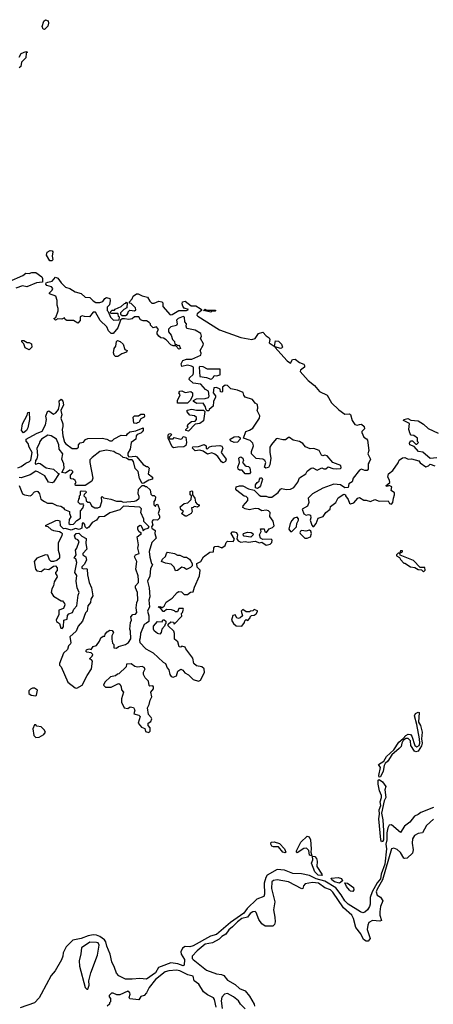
# Model space of a CAD drawing. Extents: x 2380107 to 2585170, y 384273 to 546161.
# Tile 37 of 256: x 2436851 to 2440582, y 459532 to 468408. Entities that reach past the tile are written whole.
import ezdxf

# ---------------------------------------------------------------- set-up
doc = ezdxf.new("R2010")
doc.units = 0

msp = doc.modelspace()

# ---------------------------------------------------------------- linework, layer by layer
at = {"layer": '0CON05XD'}
for points in [[(2437075, 468320), (2437061.7, 468321.7), (2437052.5, 468345), (2437067.5, 468395), (2437085, 468407.5), (2437106.4, 468396.4), (2437110, 468375), (2437105, 468350), (2437075, 468320)], [(2436845, 468070), (2436865, 468102.5), (2436905, 468120), (2436920, 468115), (2436910, 468105), (2436907, 468063), (2436867.5, 468025), (2436862.5, 467985), (2436847, 467973)], [(2437145, 466232.5), (2437124.1, 466234.1), (2437093.8, 466285), (2437099.3, 466310.7), (2437125, 466328), (2437142.5, 466325), (2437150, 466315), (2437143.3, 466275), (2437148.8, 466245), (2437145, 466232.5)], [(2436755, 466047.5), (2436878.3, 466101.7), (2436905, 466122.5), (2436935, 466120), (2436960.7, 466129.3), (2436995, 466130), (2437049.3, 466089.3), (2437057.5, 466075), (2437057, 466043), (2437003.6, 466036.4), (2436915, 466000), (2436875, 466007.5), (2436815, 465987.5)], [(2437378.3, 464058.3), (2437383, 464087), (2437390, 464095), (2437390, 464115), (2437400, 464125), (2437400, 464155), (2437405, 464160), (2437448.3, 464158.3), (2437450, 464145), (2437431.7, 464128.3), (2437430, 464115), (2437447.5, 464097.5), (2437451.7, 464071.7), (2437465, 464060), (2437485, 464060), (2437500, 464025), (2437528.3, 464008.3), (2437555, 464007.5), (2437577.5, 464015), (2437592.5, 464065), (2437590, 464105), (2437595, 464110), (2437608.3, 464098.3), (2437673.6, 464086.4), (2437725, 464066.7), (2437765, 464067.5), (2437785, 464060), (2437885, 464068), (2437905.7, 464074.3), (2437927.5, 464095), (2437929.3, 464109.3), (2437920, 464135), (2437922.5, 464175), (2437955, 464210), (2437975, 464210), (2437985, 464200), (2437995, 464200), (2438028.3, 464168.3), (2438035, 464130), (2438045, 464120), (2438065, 464120), (2438077, 464107), (2438071.7, 464078.3), (2438060, 464065), (2438060, 464035), (2438075, 464020), (2438081.7, 464038.3), (2438095, 464040), (2438097.5, 464035), (2438111.7, 463991.7), (2438100, 463955), (2438112.5, 463935), (2438113.3, 463915), (2438095, 463897.5), (2438055, 463900), (2438043.3, 463885), (2438052.5, 463855), (2438040, 463835), (2438042.5, 463825), (2438071.7, 463801.7), (2438070, 463775), (2438082.5, 463735), (2438044.2, 463695.8), (2438018.8, 463615), (2438023.9, 463563.9), (2438040, 463505), (2438050, 463495), (2438030.7, 463459.3), (2438025, 463390), (2438003.8, 463345), (2438017.7, 463287.7), (2438023.8, 463205), (2438016, 463175), (2438021.2, 463115), (2438004, 463075), (2438016.2, 463035), (2438016.7, 462983.3), (2437995, 462967.5), (2437973.3, 462955), (2437940, 462875), (2437938.8, 462835), (2437931.2, 462815), (2437933.8, 462795), (2437987.5, 462735), (2438055, 462700), (2438146.1, 462616.1), (2438167.5, 462605), (2438180, 462565), (2438197, 462547), (2438206.7, 462505), (2438217, 462487), (2438235, 462480), (2438266.7, 462493.3), (2438277.5, 462535), (2438305, 462552.5), (2438322.5, 462545), (2438339.3, 462519.3), (2438375, 462503.3), (2438415, 462460), (2438465, 462443.8), (2438483.3, 462455), (2438517.3, 462522.7), (2438516.1, 462556.1), (2438495, 462573.3), (2438445, 462583.3), (2438422.5, 462605), (2438413.6, 462653.6), (2438350, 462735), (2438345, 462750), (2438315, 462760), (2438305, 462750), (2438290, 462755), (2438278.3, 462798.3), (2438247.5, 462825), (2438246.7, 462875), (2438240, 462895), (2438190, 462945), (2438191.7, 462958.3), (2438215, 462980), (2438238.3, 462978.3), (2438245, 462960), (2438315, 463030), (2438310, 463055), (2438320, 463065), (2438330, 463095), (2438325, 463100), (2438285, 463100), (2438275, 463070), (2438255, 463070), (2438248.3, 463078.3), (2438219.3, 463089.3), (2438175, 463092.5), (2438155, 463072.5), (2438145, 463072.5), (2438125, 463100), (2438100, 463115), (2438115, 463117.5), (2438135, 463110), (2438155, 463120), (2438173, 463157), (2438225, 463192.5), (2438270, 463245), (2438285, 463253.8), (2438309.2, 463249.2), (2438335, 463226.7), (2438365, 463227.5), (2438393, 463247), (2438415, 463250), (2438426.4, 463293.6), (2438473.6, 463393.6), (2438477.5, 463445), (2438453, 463473), (2438450, 463505), (2438485, 463522.5), (2438510, 463565), (2438565, 463607.5), (2438598.3, 463611.7), (2438603.6, 463646.4), (2438611.7, 463658.3), (2438637, 463663), (2438675, 463647.5), (2438703, 463667), (2438712.5, 463695), (2438725, 463706.7), (2438776.4, 463703.6), (2438790, 463725), (2438757.5, 463775), (2438765, 463790), (2438785, 463792), (2438806.7, 463785), (2438816.2, 463765), (2438808.3, 463728.3), (2438820.7, 463710.7), (2438845, 463697.5), (2438885, 463702.5), (2438915, 463696.7), (2438975, 463706.7), (2439015, 463692.5), (2439035, 463697.5), (2439075, 463670), (2439110.7, 463679.3), (2439126.4, 463693.6), (2439127.5, 463715), (2439120, 463725), (2439043, 463723), (2439023.9, 463733.9), (2439013.3, 463765), (2439030, 463795), (2439021.7, 463818.3), (2439057, 463817), (2439061.7, 463791.7), (2439076.4, 463783.6), (2439100.7, 463819.3), (2439130.7, 463829.3), (2439147.5, 463845), (2439137, 463887), (2439108.3, 463928.3), (2439110, 463965), (2439095, 463980), (2439075, 463987.5), (2439035, 463980), (2439005, 463997.5), (2438975, 464000), (2438925, 463990), (2438885, 463997.5), (2438865, 464010), (2438867.5, 464025), (2438907.5, 464075), (2438910, 464095), (2438895, 464110), (2438875, 464112.5), (2438810, 464165), (2438800, 464175), (2438805, 464197.5), (2438835, 464206.7), (2438865, 464206.7), (2438915, 464177.5), (2438967.5, 464167.5), (2439010.5, 464120.5), (2439025, 464112.5), (2439075, 464112.5), (2439095, 464102.5), (2439125, 464103.3), (2439182.5, 464145), (2439203.6, 464176.4), (2439215, 464182.5), (2439255, 464173.3), (2439295, 464176.7), (2439325, 464190), (2439360.7, 464239.3), (2439375, 464277.5), (2439432.5, 464315), (2439445, 464337.5), (2439480, 464365), (2439495, 464366.7), (2439535, 464346.7), (2439575, 464367.5), (2439595, 464357.5), (2439611.7, 464358.3), (2439635, 464377.5), (2439675, 464363.3), (2439705, 464360), (2439745, 464362.5), (2439751.7, 464368.3), (2439749.3, 464389.3), (2439675, 464417.5), (2439625, 464477.5), (2439605, 464483.3), (2439585, 464476.7), (2439573.6, 464483.6), (2439553.6, 464523.6), (2439505, 464543.3), (2439470.7, 464540.7), (2439428.3, 464558.3), (2439406.2, 464586.2), (2439375, 464606.7), (2439317.7, 464617.7), (2439285, 464640), (2439275, 464642.5), (2439248.3, 464621.7), (2439225, 464620), (2439175, 464633.3), (2439165, 464630), (2439121.7, 464578.3), (2439107, 464553), (2439106.7, 464505), (2439116.2, 464455), (2439107.5, 464395), (2439095, 464370), (2439070, 464365), (2439060, 464375), (2439070, 464415), (2439062.5, 464435), (2439045, 464446.7), (2438983, 464453), (2438943, 464493), (2438942.5, 464515), (2438960, 464565), (2438955, 464590), (2438930, 464615), (2438870, 464635), (2438890, 464695), (2438925, 464707.5), (2438954, 464726), (2439013.3, 464815), (2439016.4, 464836.4), (2438992.5, 464885), (2439000, 464905), (2438995, 464940), (2438975, 464950), (2438950, 464985), (2438886.2, 465006.2), (2438873, 465023), (2438866.7, 465046.7), (2438817, 465067), (2438755, 465080), (2438725, 465110), (2438705, 465112.5), (2438680, 465095), (2438680, 465055), (2438675, 465050), (2438663, 465053), (2438658.3, 465078.3), (2438625, 465092.5), (2438601.7, 465088.3), (2438597.5, 465045), (2438616.2, 465016.2), (2438616.7, 465005), (2438600, 464965), (2438597.5, 464925), (2438560, 464895), (2438558.3, 464881.7), (2438541.7, 464881.7), (2438531.7, 464891.7), (2438527, 464917), (2438505, 464950), (2438448.3, 464948.3), (2438420, 464965), (2438420, 464975), (2438445, 464990), (2438525, 464992.5), (2438555, 465002.5), (2438560, 465015), (2438555, 465060), (2438527.5, 465075), (2438485, 465122.5), (2438415, 465130), (2438380, 465165), (2438381.7, 465178.3), (2438415, 465210), (2438420, 465225), (2438420, 465275), (2438400, 465285), (2438365, 465292.5), (2438315, 465280), (2438307.5, 465305), (2438323.3, 465336.7), (2438355, 465346.7), (2438405, 465346.7), (2438485, 465382.5), (2438487, 465403), (2438480, 465425), (2438507, 465473), (2438507.5, 465485), (2438482.5, 465535), (2438490, 465555), (2438485, 465580), (2438435, 465607.5), (2438360, 465625), (2438352.5, 465645), (2438357, 465667), (2438340, 465685), (2438336.7, 465725), (2438325, 465732.5), (2438280, 465715), (2438265, 465700), (2438272.5, 465665), (2438265, 465650), (2438215, 465640), (2438192.5, 465617.5), (2438192.5, 465595), (2438217.5, 465565), (2438230, 465525), (2438247, 465507), (2438251.7, 465481.7), (2438265, 465480), (2438275, 465470), (2438285, 465472.5), (2438292.5, 465465), (2438300, 465445), (2438285, 465437.5), (2438258.3, 465468.3), (2438235, 465467.5), (2438215, 465477.5), (2438173, 465523), (2438147, 465537), (2438125, 465540), (2438107.5, 465555), (2438090, 465575), (2438090, 465595), (2438102.5, 465615), (2438085, 465640), (2438055, 465630), (2438030, 465655), (2438030, 465665), (2438019.3, 465679.3), (2437995, 465692.5), (2437965, 465692.5), (2437941.7, 465701.7), (2437925, 465730), (2437885, 465730), (2437865, 465710), (2437836.1, 465703.9), (2437795, 465712.5), (2437775, 465710), (2437761.7, 465698.3), (2437735, 465630), (2437695, 465580), (2437675, 465580), (2437653, 465603), (2437638.3, 465638.3), (2437577.5, 465695), (2437535, 465770), (2437515, 465770), (2437481.7, 465728.3), (2437435, 465733.3), (2437415, 465736.7), (2437395, 465730), (2437397.5, 465695), (2437375, 465672.5), (2437336.4, 465696.4), (2437275, 465697.5), (2437260, 465705), (2437255, 465720), (2437231.7, 465708.3), (2437195, 465710), (2437175, 465700), (2437160, 465715), (2437178.3, 465721.7), (2437196.4, 465783.6), (2437197.5, 465805), (2437187.5, 465835), (2437190, 465875), (2437176.4, 465916.4), (2437120, 465935), (2437120, 465945), (2437145, 465970), (2437150, 465985), (2437138.3, 465998.3), (2437095, 466012.5), (2437087.5, 466025), (2437090, 466035), (2437105, 466042.5), (2437145, 466050), (2437175, 466086.7), (2437195, 466077.5), (2437224.1, 466034.1), (2437265, 465997.5), (2437303.6, 465983.6), (2437350, 465955), (2437405, 465940), (2437440, 465905), (2437485, 465902.5), (2437513.6, 465873.6), (2437538.3, 465858.3), (2437575, 465857.5), (2437601.7, 465868.3), (2437617.5, 465895), (2437635, 465903.3), (2437663, 465893), (2437667.5, 465875), (2437661.7, 465838.3), (2437640, 465815), (2437640, 465785), (2437648.3, 465778.3), (2437670, 465725), (2437698.3, 465698.3), (2437748.3, 465701.7), (2437750, 465725), (2437743, 465733), (2437740, 465755), (2437735, 465760), (2437675, 465760), (2437670, 465765), (2437671.7, 465778.3), (2437685, 465790), (2437705, 465790), (2437711.7, 465798.3), (2437765, 465822.5), (2437795, 465850), (2437808.3, 465851.7), (2437815, 465860), (2437820, 465855), (2437818.3, 465811.7), (2437790, 465795), (2437760, 465765), (2437761.7, 465751.7), (2437775, 465740), (2437805, 465740), (2437819.3, 465750.7), (2437830, 465765), (2437830, 465775), (2437845, 465790), (2437887.5, 465782.5), (2437898.3, 465791.7), (2437895, 465810), (2437855, 465850), (2437841.7, 465851.7), (2437840, 465865), (2437865, 465890), (2437873.6, 465916.4), (2437905, 465936.2)], [(2437905, 465936.2), (2437920, 465935), (2437955, 465917.5), (2438005, 465907.5), (2438025, 465870), (2438043, 465853), (2438065, 465852.5), (2438105, 465871.2), (2438132.5, 465865), (2438143.3, 465855), (2438141.7, 465821.7), (2438207, 465747), (2438225, 465750), (2438285, 465785.5), (2438355, 465786.7), (2438372.5, 465795), (2438335, 465805.8), (2438321.9, 465825), (2438316.2, 465845), (2438320, 465865), (2438345, 465870), (2438398.3, 465828.3), (2438439.3, 465829.3), (2438480, 465805), (2438490, 465795), (2438490, 465785), (2438451.2, 465755), (2438450, 465745), (2438458, 465735), (2438652.5, 465612.5), (2438845, 465543.8), (2438945, 465524.5), (2438976.2, 465533.8), (2439005, 465577.5), (2439045, 465590), (2439075, 465557.5), (2439101.2, 465541.2), (2439106.7, 465525), (2439101.2, 465495), (2439145, 465463.3), (2439150, 465465), (2439157.5, 465512.5), (2439185, 465508.8), (2439213.2, 465483.2), (2439221.2, 465455), (2439213.9, 465446.1), (2439205, 465444), (2439155, 465460), (2439153.3, 465455), (2439265, 465331.4), (2439295, 465310), (2439311.2, 465345), (2439335, 465347.5), (2439375, 465316), (2439413, 465303), (2439421.2, 465291.2), (2439419.2, 465275), (2439385, 465248.8), (2439382, 465235), (2439452.5, 465155), (2439509.3, 465109.3), (2439556.2, 465055), (2439625, 465022), (2439662.9, 464952.9), (2439729.7, 464889.7), (2439785, 464852.5), (2439825, 464854.2), (2439835, 464848), (2439851.2, 464795), (2439875, 464760), (2439895, 464751.1), (2439915, 464760), (2439935, 464760.6), (2439959.5, 464739.5), (2439961.7, 464718.3), (2439936.7, 464695), (2439936, 464685), (2439955, 464645.8), (2439980.5, 464630.5), (2439988.3, 464618.3), (2439999.2, 464525), (2439991.4, 464495), (2440016.2, 464445), (2440005, 464418.8), (2439995.6, 464404.4), (2439993.1, 464356.9), (2439985.6, 464344.4), (2439965, 464342.5), (2439935, 464357.1), (2439915, 464347.5), (2439858, 464275), (2439848.8, 464241.2), (2439820, 464225), (2439815, 464190), (2439785, 464188.8), (2439745, 464216.2), (2439685, 464220), (2439584.6, 464185.4), (2439492, 464135), (2439453.3, 464095), (2439459.2, 464055), (2439448.1, 464021.9), (2439400, 463995), (2439413.3, 463953.3), (2439435, 463940), (2439455, 463947.5), (2439475, 463940), (2439477, 463917), (2439470, 463895), (2439485, 463850), (2439495, 463840), (2439505, 463840), (2439526.7, 463865), (2439542.5, 463915), (2439589.3, 463930.7), (2439612.5, 463965), (2439652.5, 463995), (2439655, 464020), (2439703.3, 464055), (2439723.6, 464096.4), (2439775, 464130), (2439790, 464125), (2439790, 464115), (2439813.9, 464083.9), (2439825, 464050), (2439835, 464043.3), (2439865, 464051.2), (2439900, 464095), (2439915, 464100), (2439955, 464077.5), (2439975, 464077.5), (2440015, 464063.3), (2440055, 464082.5), (2440095, 464066.7), (2440175, 464070), (2440187.5, 464045), (2440205, 464040), (2440217.5, 464055), (2440222.5, 464095), (2440232.5, 464125), (2440231.7, 464141.7), (2440202.5, 464165), (2440207, 464197), (2440185, 464210), (2440165, 464200), (2440152.5, 464205), (2440190, 464235), (2440187, 464257), (2440172.5, 464285), (2440177.5, 464315), (2440216.1, 464343.9), (2440266.1, 464413.9), (2440275, 464436.7), (2440305, 464457.5), (2440325, 464462.5), (2440355, 464447.5), (2440385, 464450), (2440451.7, 464431.7), (2440465, 464412.5), (2440515, 464377.5), (2440540, 464385), (2440555, 464400), (2440595, 464387.5)], [(2438575, 465772.5), (2438510, 465785), (2438525, 465797.5), (2438535, 465790), (2438615, 465790), (2438620, 465785), (2438615, 465780), (2438585, 465780), (2438575, 465772.5)], [(2436935, 465432.5), (2436900.7, 465450.7), (2436887, 465487), (2436870, 465505), (2436870, 465515), (2436887, 465517), (2436918.3, 465498.3), (2436935, 465497.5), (2436956.4, 465486.4), (2436960, 465455), (2436935, 465432.5)], [(2437735, 465372.5), (2437715, 465372.5), (2437703.3, 465385), (2437696.7, 465405), (2437702.5, 465445), (2437717.5, 465465), (2437723, 465507), (2437733.3, 465516.7), (2437756.1, 465506.1), (2437783, 465483), (2437800, 465435), (2437820, 465425), (2437815, 465410), (2437773, 465397), (2437735, 465372.5)], [(2438575, 465167.5), (2438585, 465170), (2438600, 465185), (2438605, 465200), (2438625, 465197.5), (2438660, 465205), (2438658.3, 465258.3), (2438545, 465257.5), (2438505, 465277.5), (2438475, 465280), (2438470, 465275), (2438475, 465190), (2438535, 465181.2), (2438575, 465167.5)], [(2436835, 464367.5), (2436865, 464380), (2436905, 464410), (2436940, 464425), (2436951.7, 464438.3), (2436962.5, 464505), (2436937, 464553), (2436925.9, 464585.9), (2436908.3, 464608.3), (2436910, 464625), (2437002.3, 464677.7), (2437053, 464697), (2437083.8, 464755), (2437093.3, 464805), (2437086.7, 464835), (2437102.5, 464875), (2437115, 464882.5), (2437155, 464852.5), (2437177.7, 464862.3), (2437200, 464895), (2437208.8, 464935), (2437208.3, 464971.7), (2437225, 464987.5), (2437238.8, 464968.8), (2437246, 464935), (2437222.5, 464885), (2437230, 464845), (2437221.2, 464815), (2437240, 464765), (2437240.7, 464739.3), (2437233.3, 464715), (2437241.2, 464655), (2437255, 464600), (2437267.5, 464585), (2437325, 464542.5), (2437365, 464542.5), (2437382.5, 464555), (2437382.5, 464575), (2437395, 464592.5), (2437425, 464600), (2437445, 464622.5), (2437465, 464632.5), (2437595, 464636.7), (2437637, 464627), (2437665, 464612.5), (2437685, 464612.5), (2437701.7, 464628.3), (2437765, 464663.8), (2437815, 464660), (2437824.3, 464675.7), (2437845, 464691.2), (2437899.3, 464700.7), (2437965, 464727.5), (2437963.8, 464705), (2437955, 464691.2), (2437945, 464681.2), (2437911.2, 464668.8), (2437902.5, 464655), (2437900, 464625), (2437857.5, 464595), (2437847.5, 464535), (2437825, 464500), (2437825, 464480), (2437835, 464467.5), (2437895, 464473.3), (2437908.3, 464468.3), (2437965, 464397.5), (2437995, 464380), (2438005, 464380), (2438020, 464365), (2438010, 464315), (2438047.5, 464285), (2438050, 464265), (2438015, 464256.7), (2437971.7, 464228.3), (2437955, 464227.5), (2437931.2, 464271.2), (2437918.8, 464335), (2437892.1, 464362.1), (2437876.7, 464425), (2437865, 464440), (2437835, 464440), (2437813.8, 464453.8), (2437785, 464460), (2437755, 464486.7), (2437715, 464502.5), (2437700, 464515), (2437635, 464526), (2437575, 464513.8), (2437505, 464462.5), (2437485, 464440), (2437483.8, 464415), (2437510, 464275), (2437503, 464247), (2437441.7, 464208.3), (2437355, 464210), (2437350, 464225), (2437360, 464235), (2437350, 464255), (2437337, 464267), (2437315, 464270), (2437308.3, 464278.3), (2437308.3, 464301.7), (2437330, 464325), (2437330, 464335), (2437320, 464345), (2437303, 464347), (2437265, 464320), (2437230, 464325), (2437252.5, 464365), (2437250, 464405), (2437230, 464445), (2437240, 464495), (2437206.2, 464535), (2437203.3, 464575), (2437182.5, 464625), (2437135.9, 464655.9), (2437105, 464662.5), (2437046.7, 464625), (2437031.2, 464605), (2437026.1, 464583.9), (2437006.7, 464545), (2437011.7, 464478.3), (2437005, 464450), (2436992.5, 464435), (2436990, 464405), (2436995, 464400), (2437020.7, 464409.3), (2437035, 464406.7), (2437089.2, 464369.2), (2437157, 464357), (2437195, 464320), (2437208.3, 464318.3), (2437155, 464240), (2437145, 464232.5), (2437109.3, 464239.3), (2437077.5, 464295), (2437015, 464332.5), (2436995, 464337.5), (2436945, 464306.2), (2436865, 464277.5), (2436845, 464280)], [(2438365, 464950), (2438275, 464950), (2438273.3, 464975), (2438297.5, 465025), (2438287.5, 465045), (2438295, 465060), (2438315, 465062.5), (2438345, 465047.5), (2438395, 465057.5), (2438410, 465045), (2438410, 465015), (2438390, 464975), (2438365, 464950)], [(2438375, 464700), (2438350, 464705), (2438350, 464715), (2438370, 464735), (2438362.5, 464745), (2438372.5, 464765), (2438400, 464785), (2438435, 464787.5), (2438446.7, 464805), (2438447, 464823), (2438426.4, 464836.4), (2438385, 464842.5), (2438361.7, 464871.7), (2438361.7, 464888.3), (2438405, 464897.5), (2438445, 464887.5), (2438507.5, 464887.5), (2438520, 464875), (2438508.3, 464791.7), (2438475, 464766.7), (2438435, 464762.5), (2438375, 464700)], [(2436885, 464682.5), (2436867.5, 464705), (2436876.7, 464765), (2436917, 464843), (2436923, 464867), (2436935, 464870), (2436938.8, 464805), (2436925, 464730), (2436912.5, 464705), (2436885, 464682.5)], [(2437905, 464767.5), (2437881.7, 464771.7), (2437873.9, 464826.1), (2437885, 464836.2), (2437923, 464837), (2437945, 464852.5), (2437973, 464853), (2437977.5, 464835), (2437972.5, 464825), (2437945, 464810), (2437925, 464777.5), (2437915, 464772.5), (2437905, 464767.5)], [(2440615, 464457.5), (2440553, 464453), (2440488.3, 464508.3), (2440450, 464515), (2440410, 464560), (2440370, 464575), (2440368.3, 464591.7), (2440375, 464610), (2440395, 464610), (2440425, 464580), (2440435, 464580), (2440450, 464595), (2440440, 464605), (2440440, 464635), (2440405, 464660), (2440381.7, 464661.7), (2440373, 464673), (2440360, 464715), (2440367, 464767), (2440313.6, 464793.6), (2440317.5, 464805), (2440353, 464813), (2440378.3, 464798.3), (2440445, 464792.5), (2440493, 464763), (2440535, 464722.5), (2440625, 464680)], [(2438237, 464547), (2438225, 464557.5), (2438190, 464635), (2438190, 464665), (2438200, 464675), (2438215, 464677.5), (2438220, 464665), (2438200, 464645), (2438205, 464630), (2438235, 464630), (2438245, 464640), (2438305, 464626.7), (2438316.4, 464633.6), (2438325, 464650), (2438350, 464645), (2438356.7, 464595), (2438349.3, 464570.7), (2438333, 464557), (2438275, 464553.8), (2438237, 464547)], [(2438785, 464597.5), (2438751.7, 464611.7), (2438750, 464625), (2438785, 464647.5), (2438825, 464650), (2438838.3, 464638.3), (2438840, 464625), (2438815, 464600), (2438785, 464597.5)], [(2438685, 464412.5), (2438670.7, 464420.7), (2438639.3, 464469.3), (2438610.7, 464490.7), (2438585, 464502.5), (2438545, 464490), (2438507, 464517), (2438475, 464527.5), (2438435, 464522.5), (2438410, 464545), (2438411.7, 464558.3), (2438465, 464560), (2438515, 464577.5), (2438532.5, 464565), (2438532.5, 464542.5), (2438545, 464540), (2438563, 464557), (2438585, 464563.3), (2438655, 464570), (2438675, 464562.5), (2438682.5, 464545), (2438667.5, 464505), (2438713.3, 464445), (2438706.7, 464425), (2438685, 464412.5)], [(2438925, 464312.5), (2438885, 464313.3), (2438857.5, 464347.5), (2438835, 464347.5), (2438822.5, 464355), (2438820, 464375), (2438833, 464417), (2438827.5, 464455), (2438835, 464462.5), (2438845, 464466.7), (2438862.5, 464455), (2438870, 464435), (2438860, 464415), (2438881.7, 464391.7), (2438892.5, 464382.5), (2438915, 464380), (2438927, 464367), (2438932.5, 464325), (2438925, 464312.5)], [(2438995, 464182.5), (2438977.5, 464187.5), (2438976.7, 464215), (2438992.5, 464235), (2439012.5, 464247.5), (2439013.6, 464266.4), (2439021.7, 464278.3), (2439035, 464277.5), (2439040, 464265), (2439023.3, 464205), (2439015, 464192.5), (2438995, 464182.5)], [(2436845, 464207.5), (2436877.5, 464135), (2436893.6, 464123.6), (2436945, 464116.7), (2436957.7, 464122.3), (2436985, 464151.2), (2437005, 464156.7), (2437015, 464153.3), (2437030, 464135), (2437042.5, 464085), (2437075, 464063.3), (2437100.7, 464050.7), (2437145, 464050), (2437185, 464027.5), (2437221.7, 464021.7), (2437245, 464007.5), (2437255, 463992.5), (2437300, 463975), (2437300, 463955), (2437312.5, 463925), (2437298.3, 463901.7), (2437293.3, 463865), (2437307, 463857), (2437335, 463860), (2437365, 463892.5), (2437400, 463915), (2437398.3, 463981.7), (2437420, 464005), (2437430, 464035), (2437425, 464040), (2437395, 464040), (2437378.3, 464058.3)], [(2438355, 463932.5), (2438343.3, 463933.3), (2438310, 463955), (2438330, 463975), (2438303.6, 463993.6), (2438297.5, 464015), (2438333.3, 464046.7), (2438368.3, 464051.7), (2438398.3, 464081.7), (2438400, 464115), (2438390, 464125), (2438390, 464155), (2438405, 464160), (2438410, 464155), (2438410, 464125), (2438430, 464095), (2438438.3, 464058.3), (2438451.7, 464041.7), (2438470, 464035), (2438470, 464025), (2438455, 464012.5), (2438425, 464020), (2438415, 464010), (2438401.7, 464008.3), (2438407.5, 463975), (2438397.5, 463955), (2438355, 463932.5)], [(2437365, 462383.3), (2437415, 462407.5), (2437458.8, 462495), (2437500, 462555), (2437507.5, 462625), (2437498.3, 462638.3), (2437480, 462645), (2437505, 462670), (2437510, 462685), (2437495, 462700), (2437455, 462707.5), (2437447.5, 462715), (2437453.6, 462726.4), (2437475, 462737.5), (2437495, 462730), (2437513.3, 462756.7), (2437543, 462767), (2437570, 462805), (2437582.5, 462835), (2437605, 462850), (2437618.3, 462851.7), (2437621.7, 462868.3), (2437640.7, 462889.3), (2437665, 462903.3), (2437685, 462902.5), (2437697.5, 462885), (2437682.5, 462855), (2437682.5, 462825), (2437688.3, 462788.3), (2437700, 462775), (2437700, 462745), (2437725, 462742.5), (2437742.5, 462757.5), (2437805.9, 462774.1), (2437832.5, 462795), (2437853.6, 462826.4), (2437850, 462895), (2437843.3, 462915), (2437850, 462975), (2437860, 462995), (2437852.5, 463025), (2437870, 463045), (2437895, 463050), (2437907, 463063), (2437902.5, 463105), (2437907, 463153), (2437916.2, 463175), (2437912.5, 463245), (2437896.7, 463285), (2437896.7, 463305), (2437922.5, 463335), (2437923.3, 463355), (2437920, 463395), (2437897.5, 463455), (2437907.5, 463525), (2437886.7, 463565), (2437895, 463582.5), (2437930, 463595), (2437917.5, 463645), (2437922.5, 463675), (2437910, 463745), (2437950, 463775), (2437924.1, 463794.1), (2437916, 463815), (2437916.7, 463835), (2437935, 463850), (2437945, 463847.5), (2437958.3, 463821.7), (2437965, 463800), (2437980, 463815), (2438010, 463825), (2438020, 463835), (2437970, 463885), (2437970, 463905), (2437943.3, 463965), (2437949.3, 463999.3), (2437935, 464013.3), (2437788.3, 464021.7), (2437755, 463990), (2437665, 463962.5), (2437615, 463928.8), (2437565, 463927.5), (2437545, 463897.5), (2437503.6, 463876.4), (2437475, 463832.5), (2437455, 463822.5), (2437440, 463835), (2437437, 463857), (2437428.3, 463868.3), (2437415, 463870), (2437410, 463825), (2437387, 463813), (2437355, 463822.5), (2437315, 463806.7), (2437265, 463820), (2437245, 463816.7), (2437220, 463845), (2437216.7, 463886.7), (2437195, 463892.5), (2437175, 463890), (2437080, 463845), (2437105, 463840), (2437135, 463812.5), (2437155, 463802.5), (2437210, 463795), (2437226.4, 463786.4), (2437232.5, 463775), (2437230, 463755), (2437197, 463693), (2437196.7, 463625), (2437210, 463585), (2437210, 463555), (2437185, 463533.3), (2437155, 463522.5), (2437135, 463523.3), (2437119.3, 463539.3), (2437105, 463580), (2437085, 463582.5), (2437005, 463552.5), (2436980, 463525), (2436993.3, 463455), (2437005, 463440), (2437045, 463433.8), (2437075, 463457.5), (2437115, 463452.5), (2437155, 463482), (2437175, 463483.3), (2437187.5, 463467.5), (2437188, 463442), (2437173.3, 463425), (2437172.5, 463415), (2437187, 463397), (2437187.5, 463385), (2437160.5, 463339.5), (2437156, 463305), (2437141.2, 463278.8), (2437133.8, 463245), (2437155, 463210), (2437225, 463170), (2437238.3, 463168.3), (2437256.4, 463146.4), (2437258.3, 463131.7), (2437245, 463100), (2437202.5, 463085), (2437202.5, 463045), (2437180, 462995), (2437181.7, 462981.7), (2437210, 462965), (2437221.7, 462921.7), (2437235, 462920), (2437246.7, 462935), (2437250, 462995), (2437280, 463005), (2437281.7, 463038.3), (2437295, 463052.5), (2437327.5, 463065), (2437340, 463095), (2437366.7, 463125), (2437378.3, 463221.7), (2437386.7, 463245), (2437370, 463285), (2437358.8, 463345), (2437366.4, 463396.4), (2437347.5, 463425), (2437366.7, 463515), (2437357, 463547), (2437342.5, 463555), (2437360, 463585), (2437353.3, 463625), (2437367.5, 463645), (2437386.7, 463705), (2437375, 463720), (2437355, 463727.5), (2437346.7, 463755), (2437360, 463775), (2437385, 463780), (2437411.7, 463751.7), (2437451.7, 463731.7), (2437448.8, 463685), (2437456.2, 463635), (2437420, 463595), (2437420, 463585), (2437447.5, 463565), (2437453.3, 463535), (2437433.8, 463496.2), (2437412.5, 463475), (2437412.5, 463465), (2437425, 463457.5), (2437455, 463460), (2437460, 463455), (2437461.2, 463405), (2437478, 463335), (2437498.8, 463285), (2437511.2, 463215), (2437493.8, 463185), (2437490, 463155), (2437466.7, 463125), (2437460, 463075), (2437445, 463060), (2437416.7, 462985), (2437379.5, 462940.5), (2437360, 462895), (2437304, 462845), (2437311.2, 462795), (2437307.7, 462782.3), (2437292.5, 462765), (2437280.7, 462729.3), (2437245, 462697.5), (2437208.8, 462605), (2437210.5, 462590.5), (2437223.6, 462573.6), (2437285.9, 462435.9), (2437350, 462385), (2437365, 462383.3)], [(2439305, 463793.3), (2439347.5, 463835), (2439350, 463865), (2439367.5, 463895), (2439367, 463907), (2439355, 463922.5), (2439325, 463913.3), (2439305, 463893.3), (2439290, 463865), (2439277.5, 463815), (2439293.9, 463793.9), (2439305, 463793.3)], [(2438935, 463743.8), (2438875, 463753.3), (2438866.7, 463765), (2438870, 463775), (2438905, 463788.8), (2438937.5, 463785), (2438953.3, 463775), (2438956.7, 463765), (2438935, 463743.8)], [(2439445, 463733.8), (2439473.6, 463746.4), (2439483.3, 463775), (2439478.3, 463798.3), (2439465, 463807.5), (2439431.7, 463798.3), (2439395, 463802.5), (2439383.6, 463796.4), (2439377.5, 463785), (2439380, 463775), (2439422.5, 463735), (2439445, 463733.8)], [(2438255, 463440), (2438243.6, 463473.6), (2438218.3, 463498.3), (2438165, 463508.8), (2438130, 463525), (2438140, 463545), (2438165, 463567.5), (2438173.9, 463596.1), (2438185, 463607.5), (2438247, 463597), (2438275, 463580), (2438295, 463580), (2438333, 463563), (2438355, 463562.5), (2438382.5, 463545), (2438396.1, 463526.1), (2438407.5, 463505), (2438407.5, 463485), (2438390.7, 463469.3), (2438355, 463452.5), (2438335, 463467.5), (2438315, 463473.3), (2438275, 463442.5), (2438255, 463440)], [(2440495, 463430), (2440510, 463445), (2440505, 463470), (2440465, 463470), (2440403.6, 463533.6), (2440281.7, 463581.7), (2440280, 463600), (2440305, 463610), (2440305, 463620), (2440285, 463620), (2440280, 463600), (2440265, 463600), (2440250, 463585), (2440250, 463575), (2440278.3, 463558.3), (2440285, 463542.5), (2440315, 463510), (2440325, 463510), (2440375, 463476.7), (2440415, 463470), (2440445, 463452.5), (2440475, 463450), (2440495, 463430)], [(2438855, 462940), (2438880, 462975), (2438881.7, 462988.3), (2438895, 463000), (2438908.3, 462991.7), (2438930, 463015), (2438930, 463025), (2438941.7, 463038.3), (2438965, 463040), (2438985, 463052.5), (2438997, 463073), (2438995, 463080), (2438965, 463090), (2438955, 463080), (2438933, 463077), (2438925, 463070), (2438895, 463070), (2438865, 463090), (2438850, 463075), (2438860, 463035), (2438840, 463015), (2438825, 463010), (2438810, 463015), (2438795, 463042.5), (2438773.6, 463036.4), (2438762.5, 462995), (2438780, 462965), (2438805, 462942.5), (2438855, 462940)], [(2438115, 462867.5), (2438093.8, 462873.8), (2438065, 462900), (2438057.5, 462915), (2438058.3, 462941.7), (2438095, 462982.5), (2438135, 462980), (2438141.7, 462998.3), (2438155, 462997.5), (2438170, 462985), (2438170, 462965), (2438161.7, 462958.3), (2438158.3, 462941.7), (2438133.3, 462915), (2438126.4, 462883.6), (2438115, 462867.5)], [(2438015, 461982.5), (2438026.4, 461993.6), (2438027.5, 462025), (2438010, 462045), (2438010, 462065), (2438035, 462080), (2438042.5, 462105), (2438038.3, 462118.3), (2438012.5, 462145), (2438003.3, 462205), (2438020, 462235), (2438027.5, 462275), (2438042.5, 462305), (2438032.5, 462345), (2438056.7, 462375), (2438056.7, 462395), (2438051.7, 462401.7), (2438025, 462400), (2438020, 462405), (2438012.5, 462445), (2437982.5, 462475), (2437967.5, 462505), (2437967.5, 462525), (2437982.5, 462555), (2437975, 462567.5), (2437955, 462576.2), (2437915, 462570), (2437888.3, 462578.3), (2437855, 462600), (2437815, 462597.5), (2437810, 462575), (2437745, 462510), (2437731.7, 462508.3), (2437716.4, 462493.6), (2437670, 462485), (2437617.5, 462435), (2437608.3, 462408.3), (2437625, 462390), (2437675, 462390), (2437735, 462420), (2437745, 462422.5), (2437756.4, 462416.4), (2437767.5, 462395), (2437768.3, 462368.3), (2437787.5, 462345), (2437770, 462285), (2437770, 462255), (2437793.8, 462203.8), (2437825, 462200), (2437847, 462213), (2437877.5, 462207.5), (2437890, 462185), (2437881.7, 462151.7), (2437925, 462140), (2437937, 462127), (2437920, 462065), (2437950.7, 462030.7), (2437978.3, 462018.3), (2437985, 461990), (2438015, 461982.5)], [(2436995, 462312.5), (2437001.7, 462318.3), (2437010, 462365), (2436985, 462382.5), (2436965, 462382.5), (2436947, 462373), (2436933, 462357), (2436932.5, 462335), (2436955, 462317.5), (2436995, 462312.5)], [(2440095, 461580), (2440090.6, 461595), (2440106.7, 461666.7), (2440088.8, 461695), (2440136.4, 461723.6), (2440159.2, 461765), (2440224.6, 461825.4), (2440270.6, 461895), (2440311.7, 461928.3), (2440332.9, 461955), (2440355, 461966.2), (2440376, 461965), (2440389.1, 461949.1), (2440414.3, 461864.3), (2440435, 461854.4), (2440453.6, 461866.4), (2440459.4, 461885), (2440457.5, 461925), (2440434.5, 462054.5), (2440412.7, 462132.7), (2440422, 462155), (2440445, 462165.7), (2440453.6, 462163.6), (2440449.2, 462075), (2440467.5, 462045), (2440481.9, 461985), (2440476.5, 461925), (2440481.4, 461885), (2440475, 461861.2), (2440446.5, 461815), (2440425, 461808.2), (2440412.2, 461815), (2440380, 461865), (2440377.6, 461907.6), (2440355, 461929.4), (2440333.1, 461926.9), (2440310.2, 461909.8), (2440297.8, 461885), (2440292.7, 461855), (2440275, 461838.8), (2440207.7, 461782.3), (2440172.2, 461725), (2440148.2, 461701.8), (2440138.9, 461685), (2440129.1, 461635), (2440105, 461583.8), (2440095, 461580)], [(2436995, 461937.5), (2437025, 461940), (2437067.5, 461965), (2437082.5, 461985), (2437072.5, 462005), (2437045, 462032.5), (2437005, 462040), (2436995, 462050), (2436985, 462050), (2436970, 462015), (2436977.5, 461955), (2436995, 461937.5)], [(2440115, 460996.7), (2440108.6, 461015), (2440090, 461205), (2440096.2, 461245), (2440092.5, 461285), (2440108, 461325), (2440102.7, 461357.3), (2440115.6, 461395), (2440114.2, 461415), (2440095.8, 461455), (2440084.4, 461515.6), (2440085, 461552.5), (2440095, 461560), (2440125, 461538.1), (2440154.4, 461495), (2440146.1, 461465), (2440153.5, 461395), (2440138.5, 461365), (2440115.6, 461255), (2440127.7, 461195), (2440133.9, 461095), (2440131.9, 461015), (2440125, 461000.8), (2440115, 460996.7)], [(2440585, 461306.2), (2440468.3, 461261.7), (2440445, 461242), (2440412.1, 461227.9), (2440371.2, 461175), (2440320.9, 461139.1), (2440285, 461080), (2440205, 461151.1), (2440185, 461148.1), (2440172.7, 461122.7), (2440161.5, 461078.5), (2440162.1, 461015), (2440153.7, 460975), (2440158.9, 460935), (2440143.8, 460795), (2440110.9, 460705), (2440105, 460663.3), (2440074.2, 460625.8), (2440030.2, 460545), (2440013.1, 460495), (2440012.9, 460435), (2440006.9, 460415), (2439987.6, 460382.4), (2439965, 460361.9), (2439945, 460356.9), (2439925, 460364.4), (2439815, 460435.3), (2439784.5, 460464.5), (2439750.1, 460520.1), (2439701.4, 460581.3), (2439602.5, 460642.5), (2439525, 460663.3), (2439465, 460692), (2439393.1, 460706.9), (2439315, 460710.5), (2439240.3, 460740.3)], [(2440585, 461201.5), (2440520, 461145), (2440485, 461079.2), (2440445, 461073.3), (2440411.4, 461055), (2440395.5, 461025), (2440390.5, 460985), (2440399.5, 460925), (2440395.6, 460895), (2440345, 460848.6), (2440325, 460845.8), (2440315, 460850.8), (2440285, 460899.2), (2440255, 460928), (2440225, 460940), (2440206.1, 460933.9), (2440123.3, 460655), (2440075, 460570), (2440066.7, 460545), (2440075, 460515.6), (2440105, 460496.7), (2440125.8, 460465), (2440106.4, 460413.6), (2440099.6, 460365), (2440099.5, 460335), (2440113.6, 460286.4), (2440098.8, 460281.2), (2440035, 460286.4), (2440001.8, 460268.2), (2439990, 460245), (2439986.2, 460206.2), (2440012, 460125), (2439995, 460101.2), (2439975, 460100), (2439952.9, 460115), (2439928.8, 460168.8), (2439884.1, 460224.1), (2439862.2, 460305), (2439847.7, 460335), (2439771, 460401), (2439675, 460544.4), (2439655, 460565.4), (2439605, 460583.2), (2439545, 460623.9), (2439490.9, 460629.1), (2439425, 460618.8), (2439410.5, 460599.5), (2439403.6, 460576.4), (2439395, 460572), (2439275, 460635.5), (2439175, 460655.7), (2439141.3, 460648.7), (2439124.3, 460635), (2439122.7, 460575), (2439152.7, 460455), (2439139.6, 460385), (2439153.2, 460316.8), (2439156.9, 460275), (2439148.8, 460251.2), (2439135, 460236), (2439065, 460236.9), (2439035, 460257.5), (2439007.9, 460297.9), (2438985, 460360), (2438975, 460368.9), (2438955, 460367.3), (2438930.1, 460349.9), (2438905, 460318.9), (2438855, 460305.8), (2438815, 460277.1), (2438770.6, 460229.4), (2438736.7, 460205), (2438710, 460165), (2438675, 460144.4), (2438650.6, 460119.4), (2438589.2, 460085), (2438525, 460073.1), (2438452.2, 460015), (2438407.8, 459965), (2438407.8, 459945), (2438415.7, 459935), (2438535, 459839.1), (2438625, 459805.6), (2438670.3, 459800.3), (2438691.4, 459791.4), (2438725, 459749.2), (2438795, 459710), (2438835, 459673.3), (2438885, 459652.5), (2438924.5, 459604.5), (2438965, 459533.3), (2438969.4, 459515)], [(2439245, 460896.7), (2439225, 460903.3), (2439185, 460952), (2439141.2, 460951.2), (2439125, 460958.8), (2439116, 460975), (2439120, 460995), (2439145, 460997.5), (2439195, 460982.5), (2439240.8, 460935), (2439251.2, 460905), (2439245, 460896.7)], [(2439485, 460870), (2439465, 460877.5), (2439459.5, 460919.5), (2439438.3, 460938.3), (2439412.9, 460937.1), (2439355, 460896.7), (2439346.7, 460905), (2439346.7, 460915), (2439386.2, 460995), (2439445, 461047.5), (2439463, 461043), (2439473.3, 461015), (2439481.2, 460935), (2439476.7, 460905), (2439485, 460870)], [(2439575, 460694.5), (2439544.2, 460695), (2439513.6, 460725), (2439483.9, 460803.9), (2439494.2, 460835), (2439491.7, 460868.3), (2439512.5, 460865), (2439527.7, 460847.7), (2439533.9, 460823.9), (2439530, 460775), (2439577.5, 460705), (2439580, 460695), (2439575, 460694.5)], [(2439240.3, 460740.3), (2439175, 460747.7), (2439084.8, 460695.2), (2439071.1, 460675), (2439055.3, 460625), (2439058.6, 460525), (2439053.3, 460505), (2438989.8, 460480.2), (2438904.3, 460395.7), (2438872.3, 460355), (2438751.8, 460268.2), (2438625, 460161.3), (2438573.6, 460146.4), (2438415, 460058.1), (2438385, 460051.1), (2438345, 460052.1), (2438320.8, 460039.2), (2438304.4, 460004.4), (2438308.6, 459985), (2438336.2, 459935), (2438335.7, 459884.3), (2438325, 459880), (2438276.1, 459896.1), (2438215, 459905.6), (2438127.1, 459872.9), (2438104.4, 459865), (2438075, 459814.7), (2437995, 459757.8), (2437935, 459765.6), (2437865, 459758.6), (2437805, 459760), (2437745, 459790), (2437723.1, 459813.1), (2437707.1, 459865), (2437680.8, 459915), (2437667.3, 459985), (2437637.1, 460055), (2437627.2, 460095), (2437614.4, 460114.4), (2437573.4, 460143.4), (2437545, 460154.7), (2437515, 460158.4), (2437469.2, 460150.8), (2437405, 460125.8), (2437330.5, 460109.5), (2437270.2, 460049.8), (2437242.8, 459995), (2437239.4, 459965), (2437226.8, 459933.2), (2437171.5, 459835), (2437135, 459792.9), (2437045.3, 459625), (2437025, 459590), (2436985, 459545.4), (2436855, 459500.9)], [(2439735, 460624.3), (2439692, 460635), (2439666.2, 460655), (2439660.7, 460669.3), (2439724.2, 460675.8), (2439753.3, 460665), (2439762.5, 460645), (2439735, 460624.3)], [(2439855, 460550), (2439835, 460552), (2439825, 460562), (2439798.8, 460595), (2439782.5, 460627.5), (2439806.7, 460625), (2439861.2, 460585), (2439863.8, 460565), (2439855, 460550)], [(2437465, 459670), (2437477.5, 459705), (2437473.3, 459745), (2437491.2, 459815), (2437553.3, 459975), (2437567.5, 460065), (2437558, 460085), (2437545, 460090), (2437485, 460091.4), (2437408.3, 460041.7), (2437403, 459987), (2437386.1, 459923.9), (2437390, 459875), (2437442.5, 459685), (2437455, 459670), (2437465, 459670)], [(2438622.5, 459505), (2438609.2, 459575), (2438600.3, 459590.3), (2438545, 459618.5), (2438509.1, 459645), (2438466.9, 459715), (2438425.4, 459745), (2438415, 459785.7), (2438367.7, 459797.7), (2438295, 459833.2), (2438265, 459839.2), (2438195, 459834.7), (2438164.4, 459825), (2438077.1, 459755), (2438019.6, 459685), (2437995.6, 459635), (2437975, 459612), (2437945, 459602.5), (2437925, 459572.5), (2437845, 459582.5), (2437837.5, 459595), (2437846.1, 459623.9), (2437843.8, 459635), (2437825, 459651.2), (2437755, 459616.7), (2437727, 459617), (2437695, 459632.5), (2437678.3, 459631.7), (2437658.3, 459611.7), (2437658.3, 459598.3), (2437670, 459585), (2437670, 459555), (2437660, 459545), (2437660, 459535), (2437640, 459515)], [(2438885, 459492), (2438842.9, 459535), (2438824.2, 459564.2), (2438779.7, 459599.7), (2438725, 459629.1), (2438697.4, 459622.6), (2438675, 459596.2), (2438669.4, 459565), (2438678, 459495)]]:
    msp.add_lwpolyline(points, dxfattribs=at)

doc.saveas('drawing.dxf')
